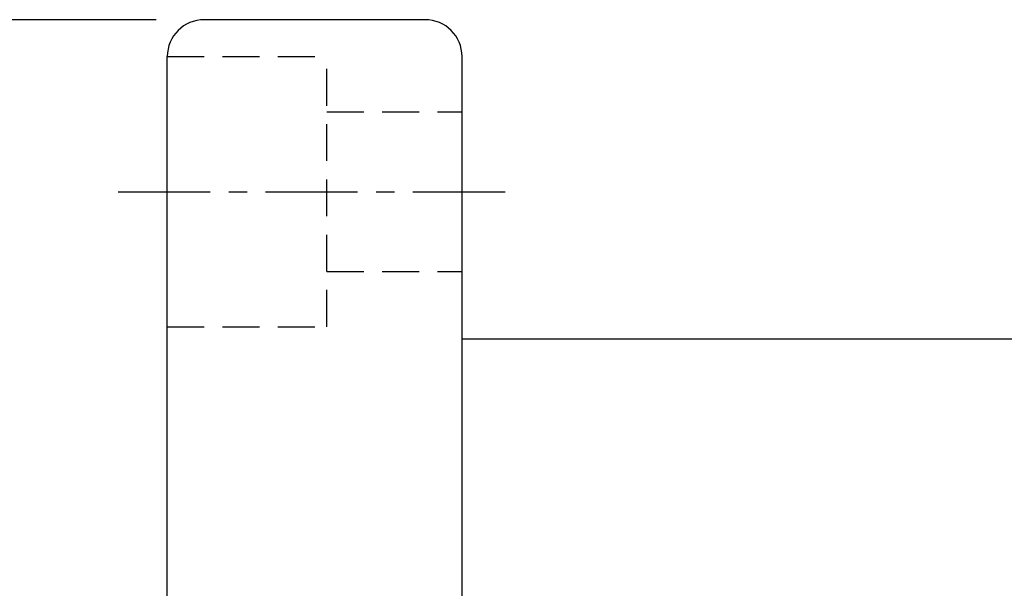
# Model space of a CAD drawing. Extents: x -172 to 870, y 51 to 165.
# Tile 29 of 49: x 730 to 770, y 125 to 148. Entities that reach past the tile are written whole.
import ezdxf

# ---------------------------------------------------------------- set-up
doc = ezdxf.new("R2010")
doc.units = 0
doc.header["$LTSCALE"] = 3
doc.header["$MEASUREMENT"] = 0
doc.header["$PDSIZE"] = -1
doc.linetypes.add('CENTER', pattern=[2, 1.25, -0.25, 0.25, -0.25])
doc.linetypes.add('DASHED', pattern=[0.75, 0.5, -0.25])
doc.layers.get('DEFPOINTS').update_dxf_attribs({"linetype": 'CONTINUOUS'})
for name, color, linetype in [('CL', 1, 'CENTER'), ('DIM', 4, 'CONTINUOUS'), ('HID', 2, 'DASHED'), ('OUT', 3, 'CONTINUOUS')]:
    doc.layers.add(name, color=color, linetype=linetype)
doc.styles.add('DIM-7', font='SIMPLEX.shx', dxfattribs={"width": 0.7, "bigfont": 'chineset.shx'})
doc.dimstyles.new('CNS', dxfattribs={"dimtxt": 3.5, "dimasz": 2.5, "dimexe": 1, "dimexo": 1.5, "dimgap": 0.09, "dimtad": 0, "dimdsep": 46, "dimtxsty": 'DIM-7', "dimcen": 0.09, "dimclrd": 1, "dimclre": 1, "dimclrt": 4, "dimadec": 0, "dimazin": 0, "dimtfac": 1, "dimtix": 1, "dimtmove": 2, "dimatfit": 3, "dimfxl": 1, "dimtvp": 0.971429, "dimtolj": 1, "dimarcsym": 0})

# ---------------------------------------------------------------- blocks, each defined once
blk = doc.blocks.new('*D3')
at = {"layer": 'DEFPOINTS', "color": 0, "transparency": 16777216}
for p in [(725.912, 147.872), (737.248, 147.872), (737.248, 75.872)]:
    blk.add_point(p, dxfattribs=at)
at = {"layer": 'DIM', "color": 0, "lineweight": -2, "transparency": 16777216}
for p, q in [((735.298, 147.872), (724.612, 147.872)), ((725.912, 79.122), (725.912, 144.622)), ((735.298, 75.872), (724.612, 75.872))]:
    blk.add_line(p, q, dxfattribs=at)
at = {"layer": 'DIM', "color": 0, "transparency": 16777216}
for points in [[(725.37, 144.622), (726.454, 144.622), (725.912, 147.872)], [(725.37, 79.122), (726.454, 79.122), (725.912, 75.872)]]:
    blk.add_solid(points, dxfattribs=at)
at = {"layer": 'DIM', "color": 0, "transparency": 16777216, "insert": (722.597, 111.872), "char_height": 4.55, "attachment_point": 5, "rotation": 90, "style": 'DIM-7'}
blk.add_mtext('\\A1;%%C72', dxfattribs=at)

msp = doc.modelspace()

# ---------------------------------------------------------------- linework, layer by layer
at = {"layer": 'CL', "color": 7}
msp.add_line((733.748, 140.872), (749.748, 140.872), dxfattribs=at)
at = {"layer": 'HID', "color": 7}
for p, q in [((735.748, 146.372), (742.248, 146.372)), ((742.248, 135.372), (742.248, 146.372)), ((742.248, 144.122), (747.748, 144.122)), ((742.248, 137.622), (747.748, 137.622)), ((735.748, 135.372), (742.248, 135.372))]:
    msp.add_line(p, q, dxfattribs=at)
at = {"layer": 'OUT', "color": 7}
for p, q in [((746.248, 147.872), (737.248, 147.872)), ((735.748, 77.372), (735.748, 146.372)), ((747.748, 77.372), (747.748, 146.372)), ((864.248, 134.872), (747.748, 134.872))]:
    msp.add_line(p, q, dxfattribs=at)
for centre, start, end in [((737.248, 146.372), 90, 180), ((746.248, 146.372), 360, 90)]:
    msp.add_arc(centre, 1.5, start, end, dxfattribs=at)

# ---------------------------------------------------------------- dimensions: what is measured, and where the dimension line sits
at = {"layer": 'DIM', "color": 7}
dim = msp.add_linear_dim(base=(725.912, 147.872), p1=(737.248, 75.872), p2=(737.248, 147.872), angle=90, text='%%C<>', dimstyle='CNS', override={"dimscale": 1.3, "dimgap": 0.8, "dimtad": 1, "dimclrd": 0, "dimclre": 0, "dimclrt": 0, "dimtmove": 0}, dxfattribs=at)
dim.commit()
dim.dimension.update_dxf_attribs({"geometry": '*D3', "text_midpoint": (722.597, 111.872)})

doc.saveas('drawing.dxf')
